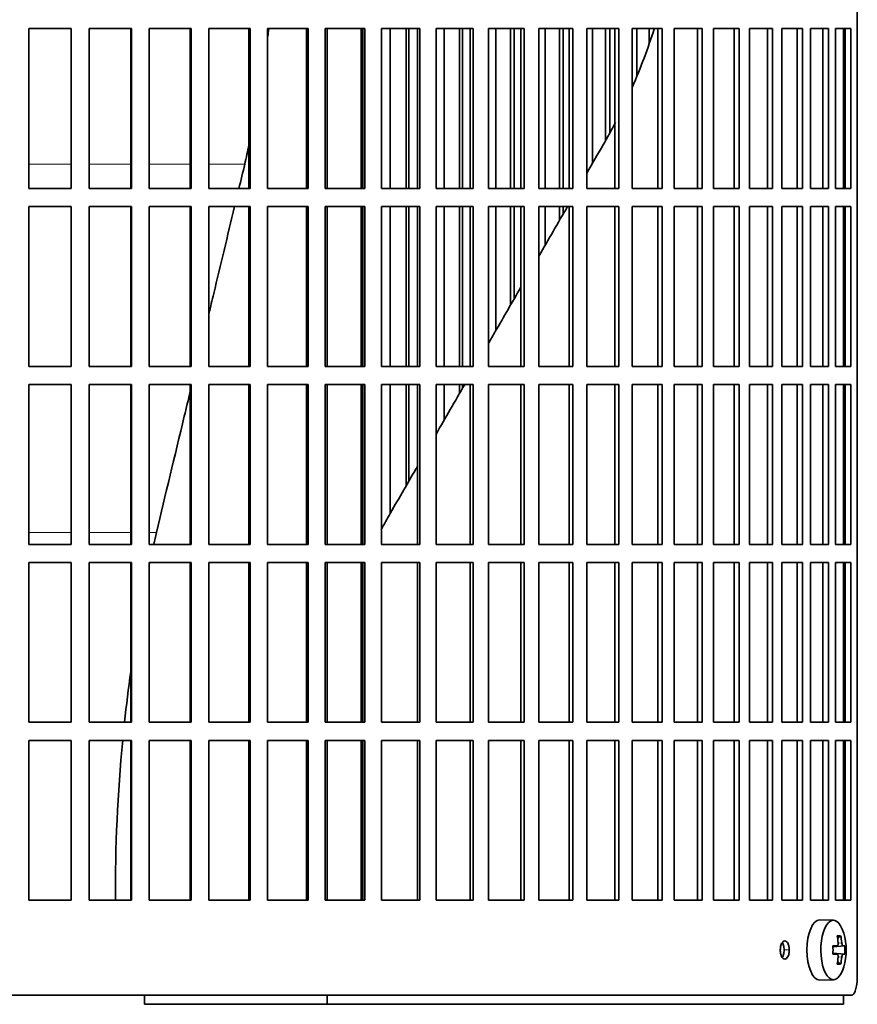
# Model space of a CAD drawing. Header units: millimetres. Extents: x 392 to 1266, y -2435 to 1911.
# Tile 16 of 24: x 1030 to 1169, y -472 to -309. Entities that reach past the tile are written whole.
import ezdxf

# ---------------------------------------------------------------- set-up
doc = ezdxf.new("R2010")
doc.units = ezdxf.units.MM
for name, color, linetype in [('M5X8_UNI7687', 7, 'Continuous'), ('VSI344-454_FILTR', 7, 'Continuous'), ('VSI344-454_SUPPO', 7, 'Continuous')]:
    doc.layers.add(name, color=color, linetype=linetype)

# ---------------------------------------------------------------- blocks, each defined once
blk = doc.blocks.new('SE3')
at = {"layer": 'M5X8_UNI7687', "color": 7, "linetype": 'Continuous', "lineweight": 35}
for p, q in [((1165.26, -457.89), (1163, -457.82)), ((1166.43, -460.49), (1165.92, -460.88)), ((1165.15, -462.18), (1165.82, -462.11)), ((1165.82, -463.53), (1165.15, -463.47)), ((1167.13, -462.13), (1165.16, -462.27)), ((1167.13, -463.52), (1165.16, -463.37)), ((1166.43, -465.16), (1165.92, -464.77)), ((1163, -467.82), (1165.26, -467.75))]:
    blk.add_line(p, q, dxfattribs=at)
at = {"layer": 'M5X8_UNI7687', "color": 4, "linetype": 'Continuous', "lineweight": 9}
for p, q in [((1166.02, -461.67), (1166.62, -461.62)), ((1165.15, -462.18), (1165.81, -462.11)), ((1165.81, -463.53), (1165.15, -463.47)), ((1166.83, -462.11), (1165.16, -462.27)), ((1165.16, -463.38), (1166.83, -463.53)), ((1166.62, -464.03), (1166.02, -463.98))]:
    blk.add_line(p, q, dxfattribs=at)
at = {"layer": 'M5X8_UNI7687', "color": 7, "linetype": 'Continuous', "lineweight": 35}
for centre, radius, start, end in [((1157.35, -462.82), 10, 343.7273, 16.2727), ((1157.73, -462.82), 9.42, 355.7871, 4.2129)]:
    blk.add_arc(centre, radius, start, end, dxfattribs=at)
for centre, major_axis, ratio, start_param, end_param in [((1162.97, -462.82), (0, -5), 0.422618, 3.141593, 6.283185), ((1165.23, -462.82), (0, -4.93), 0.422618, 2.175256, 6.283185), ((1159.35, -465.89), (7.75, 5.06), 0.247104, 0.286808, 0.4365), ((1157.43, -462.82), (0, 10), 0.866025, 4.833518, 4.948078), ((1157.3, -462.82), (0, 10), 0.939693, 4.833518, 4.948078), ((1157.36, -462.98), (9.97, 0.79), 0.036834, 0.556003, 0.670562), ((1160.65, -462.82), (0, -9.26), 0.488139, 1.49595, 1.645642), ((1157.36, -462.67), (9.97, -0.79), 0.036834, -0.670562, -0.556003), ((1157.36, -462.98), (9.97, 0.79), 0.036834, 0.199185, 0.313745), ((1157.36, -462.67), (9.97, -0.79), 0.036834, -0.313745, -0.199185), ((1157.43, -462.82), (0, -10), 0.866025, 1.335108, 1.449667), ((1159.35, -459.76), (7.75, -5.06), 0.247104, -0.4365, -0.286808), ((1157.3, -462.82), (0, -10), 0.939693, 1.335108, 1.449667), ((1165.23, -462.82), (0, -4.93), 0.422618, 0, 0.966337), ((1162.97, -462.82), (0, -5), 0.422618, 0, 0.012961)]:
    blk.add_ellipse(centre, major_axis=major_axis, ratio=ratio, start_param=start_param, end_param=end_param, dxfattribs=at)
for points in [[(1165.81, -462.11), (1165.82, -462.11), (1165.84, -462.11), (1165.86, -462.1), (1165.89, -462.09), (1165.91, -462.08), (1165.93, -462.06), (1165.95, -462.03), (1165.97, -462), (1165.98, -461.97), (1166, -461.93), (1166.01, -461.89), (1166.02, -461.85), (1166.02, -461.8), (1166.03, -461.76), (1166.03, -461.72), (1166.03, -461.67), (1166.03, -461.63), (1166.02, -461.62)], [(1166.62, -461.62), (1166.63, -461.63), (1166.63, -461.67), (1166.64, -461.72), (1166.65, -461.76), (1166.66, -461.8), (1166.67, -461.85), (1166.68, -461.89), (1166.69, -461.93), (1166.71, -461.97), (1166.72, -462), (1166.74, -462.03), (1166.76, -462.06), (1166.77, -462.08), (1166.79, -462.09), (1166.8, -462.1), (1166.82, -462.11), (1166.83, -462.11), (1166.83, -462.11)], [(1166.02, -464.03), (1166.03, -464.01), (1166.03, -463.98), (1166.03, -463.93), (1166.03, -463.89), (1166.02, -463.84), (1166.02, -463.8), (1166.01, -463.76), (1166, -463.72), (1165.98, -463.68), (1165.97, -463.65), (1165.95, -463.62), (1165.93, -463.59), (1165.91, -463.57), (1165.89, -463.56), (1165.86, -463.54), (1165.84, -463.54), (1165.82, -463.53), (1165.81, -463.53)], [(1166.83, -463.53), (1166.83, -463.53), (1166.82, -463.54), (1166.8, -463.54), (1166.79, -463.56), (1166.77, -463.57), (1166.76, -463.59), (1166.74, -463.62), (1166.72, -463.65), (1166.71, -463.68), (1166.69, -463.72), (1166.68, -463.76), (1166.67, -463.8), (1166.66, -463.84), (1166.65, -463.89), (1166.64, -463.93), (1166.63, -463.98), (1166.63, -464.01), (1166.62, -464.03)]]:
    blk.add_open_spline(points, degree=3, dxfattribs=at)
at = {"layer": 'VSI344-454_FILTR', "color": 7, "linetype": 'Continuous', "lineweight": 35}
for p, q in [((1169.2, -467.32), (1169.2, -196.32)), ((1031.9, -310.07), (1038.93, -310.07)), ((1031.9, -336.57), (1031.9, -310.07)), ((1038.92, -336.57), (1038.92, -310.07)), ((1038.93, -336.57), (1038.93, -310.07)), ((1041.91, -310.07), (1048.92, -310.07)), ((1041.91, -336.57), (1041.91, -310.07)), ((1048.83, -336.57), (1048.83, -310.07)), ((1048.92, -336.57), (1048.92, -310.07)), ((1051.88, -310.07), (1058.83, -310.07)), ((1051.88, -336.57), (1051.88, -310.07)), ((1058.67, -336.57), (1058.67, -310.07)), ((1058.83, -336.57), (1058.83, -310.07)), ((1061.76, -310.07), (1068.61, -310.07)), ((1061.76, -336.57), (1061.76, -310.07)), ((1068.39, -336.57), (1068.39, -310.07)), ((1068.61, -336.57), (1068.61, -310.07)), ((1071.49, -310.07), (1078.22, -310.07)), ((1071.49, -336.57), (1071.49, -310.07)), ((1077.93, -336.57), (1077.93, -310.07)), ((1078.22, -336.57), (1078.22, -310.07)), ((1081.04, -310.07), (1087.61, -310.07)), ((1081.04, -336.57), (1081.04, -310.07)), ((1087.25, -336.57), (1087.25, -310.07)), ((1087.61, -336.57), (1087.61, -310.07)), ((1090.35, -310.07), (1096.73, -310.07)), ((1090.35, -336.57), (1090.35, -310.07)), ((1091.81, -336.57), (1091.81, -310.07)), ((1094.45, -336.57), (1094.45, -310.07)), ((1094.91, -336.57), (1094.91, -310.07)), ((1096.31, -336.57), (1096.31, -310.07)), ((1096.73, -336.57), (1096.73, -310.07)), ((1099.39, -310.07), (1105.54, -310.07)), ((1099.39, -336.57), (1099.39, -310.07)), ((1100.72, -336.57), (1100.72, -310.07)), ((1103.27, -336.57), (1103.27, -310.07)), ((1103.79, -336.57), (1103.79, -310.07)), ((1105.05, -336.57), (1105.05, -310.07)), ((1105.54, -336.57), (1105.54, -310.07)), ((1108.1, -310.07), (1114, -310.07)), ((1108.1, -336.57), (1108.1, -310.07)), ((1109.3, -336.57), (1109.3, -310.07)), ((1111.74, -336.57), (1111.74, -310.07)), ((1112.32, -336.57), (1112.32, -310.07)), ((1113.45, -336.57), (1113.45, -310.07)), ((1114, -336.57), (1114, -310.07)), ((1116.44, -310.07), (1122.06, -310.07)), ((1116.44, -336.57), (1116.44, -310.07)), ((1117.5, -336.57), (1117.5, -310.07)), ((1119.83, -336.57), (1119.83, -310.07)), ((1120.46, -336.57), (1120.46, -310.07)), ((1121.46, -336.57), (1121.46, -310.07)), ((1122.06, -336.57), (1122.06, -310.07)), ((1124.38, -310.07), (1129.68, -310.07)), ((1124.38, -336.57), (1124.38, -310.07)), ((1125.3, -332.42), (1125.3, -310.07)), ((1127.5, -328.53), (1127.5, -310.07)), ((1128.18, -327.22), (1128.18, -310.07)), ((1129.03, -336.57), (1129.03, -310.07)), ((1129.68, -336.57), (1129.68, -310.07)), ((1131.87, -310.07), (1136.84, -310.07)), ((1131.87, -336.57), (1131.87, -310.07)), ((1132.64, -317.81), (1132.64, -310.07)), ((1134.7, -312.51), (1134.7, -310.07)), ((1136.13, -336.57), (1136.13, -310.07)), ((1136.84, -336.57), (1136.84, -310.07)), ((1138.87, -310.07), (1143.49, -310.07)), ((1138.87, -336.57), (1138.87, -310.07)), ((1142.73, -336.57), (1142.73, -310.07)), ((1143.49, -336.57), (1143.49, -310.07)), ((1145.37, -310.07), (1149.6, -310.07)), ((1145.37, -336.57), (1145.37, -310.07)), ((1148.8, -336.57), (1148.8, -310.07)), ((1149.6, -336.57), (1149.6, -310.07)), ((1151.31, -310.07), (1155.14, -310.07)), ((1151.31, -336.57), (1151.31, -310.07)), ((1154.3, -336.57), (1154.3, -310.07)), ((1155.14, -336.57), (1155.14, -310.07)), ((1156.68, -310.07), (1160.09, -310.07)), ((1156.68, -336.57), (1156.68, -310.07)), ((1159.21, -336.57), (1159.21, -310.07)), ((1160.09, -336.57), (1160.09, -310.07)), ((1161.44, -310.07), (1164.42, -310.07)), ((1161.44, -336.57), (1161.44, -310.07)), ((1163.51, -336.57), (1163.51, -310.07)), ((1164.42, -336.57), (1164.42, -310.07)), ((1165.58, -310.07), (1168.1, -310.07)), ((1165.58, -336.57), (1165.58, -310.07)), ((1167.17, -336.57), (1167.17, -310.07)), ((1168.1, -336.57), (1168.1, -310.07)), ((1031.9, -336.57), (1038.93, -336.57)), ((1041.91, -336.57), (1048.92, -336.57)), ((1051.88, -336.57), (1058.83, -336.57)), ((1061.76, -336.57), (1068.61, -336.57)), ((1071.49, -336.57), (1078.22, -336.57)), ((1081.04, -336.57), (1087.61, -336.57)), ((1090.35, -336.57), (1096.73, -336.57)), ((1099.39, -336.57), (1105.54, -336.57)), ((1108.1, -336.57), (1114, -336.57)), ((1116.44, -336.57), (1122.06, -336.57)), ((1124.38, -336.57), (1129.68, -336.57)), ((1131.87, -336.57), (1136.84, -336.57)), ((1138.87, -336.57), (1143.49, -336.57)), ((1145.37, -336.57), (1149.6, -336.57)), ((1151.31, -336.57), (1155.14, -336.57)), ((1156.68, -336.57), (1160.09, -336.57)), ((1161.44, -336.57), (1164.42, -336.57)), ((1165.58, -336.57), (1168.1, -336.57)), ((1031.9, -339.57), (1038.93, -339.57)), ((1031.9, -366.07), (1031.9, -339.57)), ((1038.92, -366.07), (1038.92, -339.57)), ((1038.93, -366.07), (1038.93, -339.57)), ((1041.91, -339.57), (1048.92, -339.57)), ((1041.91, -366.07), (1041.91, -339.57)), ((1048.83, -366.07), (1048.83, -339.57)), ((1048.92, -366.07), (1048.92, -339.57)), ((1051.88, -339.57), (1058.83, -339.57)), ((1051.88, -366.07), (1051.88, -339.57)), ((1058.67, -366.07), (1058.67, -339.57)), ((1058.83, -366.07), (1058.83, -339.57)), ((1061.76, -339.57), (1068.61, -339.57)), ((1061.76, -366.07), (1061.76, -339.57)), ((1068.39, -366.07), (1068.39, -339.57)), ((1068.61, -366.07), (1068.61, -339.57)), ((1071.49, -339.57), (1078.22, -339.57)), ((1071.49, -366.07), (1071.49, -339.57)), ((1077.93, -366.07), (1077.93, -339.57)), ((1078.22, -366.07), (1078.22, -339.57)), ((1081.04, -339.57), (1087.61, -339.57)), ((1081.04, -366.07), (1081.04, -339.57)), ((1087.25, -366.07), (1087.25, -339.57)), ((1087.61, -366.07), (1087.61, -339.57)), ((1090.35, -339.57), (1096.73, -339.57)), ((1090.35, -366.07), (1090.35, -339.57)), ((1091.81, -366.07), (1091.81, -339.57)), ((1094.45, -366.07), (1094.45, -339.57)), ((1094.91, -366.07), (1094.91, -339.57)), ((1096.31, -366.07), (1096.31, -339.57)), ((1096.73, -366.07), (1096.73, -339.57)), ((1099.39, -339.57), (1105.54, -339.57)), ((1099.39, -366.07), (1099.39, -339.57)), ((1100.72, -366.07), (1100.72, -339.57)), ((1103.27, -366.07), (1103.27, -339.57)), ((1103.79, -366.07), (1103.79, -339.57)), ((1105.05, -366.07), (1105.05, -339.57)), ((1105.54, -366.07), (1105.54, -339.57)), ((1108.1, -339.57), (1114, -339.57)), ((1108.1, -366.07), (1108.1, -339.57)), ((1109.3, -360.13), (1109.3, -339.57)), ((1111.74, -355.9), (1111.74, -339.57)), ((1112.32, -354.91), (1112.32, -339.57)), ((1113.45, -366.07), (1113.45, -339.57)), ((1114, -366.07), (1114, -339.57)), ((1116.44, -339.57), (1122.06, -339.57)), ((1116.44, -366.07), (1116.44, -339.57)), ((1117.5, -345.92), (1117.5, -339.57)), ((1119.83, -341.89), (1119.83, -339.57)), ((1120.46, -340.8), (1120.46, -339.57)), ((1121.46, -366.07), (1121.46, -339.57)), ((1122.06, -366.07), (1122.06, -339.57)), ((1124.38, -339.57), (1129.68, -339.57)), ((1124.38, -366.07), (1124.38, -339.57)), ((1129.03, -366.07), (1129.03, -339.57)), ((1129.68, -366.07), (1129.68, -339.57)), ((1131.87, -339.57), (1136.84, -339.57)), ((1131.87, -366.07), (1131.87, -339.57)), ((1136.13, -366.07), (1136.13, -339.57)), ((1136.84, -366.07), (1136.84, -339.57)), ((1138.87, -339.57), (1143.49, -339.57)), ((1138.87, -366.07), (1138.87, -339.57)), ((1142.73, -366.07), (1142.73, -339.57)), ((1143.49, -366.07), (1143.49, -339.57)), ((1145.37, -339.57), (1149.6, -339.57)), ((1145.37, -366.07), (1145.37, -339.57)), ((1148.8, -366.07), (1148.8, -339.57)), ((1149.6, -366.07), (1149.6, -339.57)), ((1151.31, -339.57), (1155.14, -339.57)), ((1151.31, -366.07), (1151.31, -339.57)), ((1154.3, -366.07), (1154.3, -339.57)), ((1155.14, -366.07), (1155.14, -339.57)), ((1156.68, -339.57), (1160.09, -339.57)), ((1156.68, -366.07), (1156.68, -339.57)), ((1159.21, -366.07), (1159.21, -339.57)), ((1160.09, -366.07), (1160.09, -339.57)), ((1161.44, -339.57), (1164.42, -339.57)), ((1161.44, -366.07), (1161.44, -339.57)), ((1163.51, -366.07), (1163.51, -339.57)), ((1164.42, -366.07), (1164.42, -339.57)), ((1165.58, -339.57), (1168.1, -339.57)), ((1165.58, -366.07), (1165.58, -339.57)), ((1167.17, -366.07), (1167.17, -339.57)), ((1168.1, -366.07), (1168.1, -339.57)), ((1031.9, -366.07), (1038.93, -366.07)), ((1041.91, -366.07), (1048.92, -366.07)), ((1051.88, -366.07), (1058.83, -366.07)), ((1061.76, -366.07), (1068.61, -366.07)), ((1071.49, -366.07), (1078.22, -366.07)), ((1081.04, -366.07), (1087.61, -366.07)), ((1090.35, -366.07), (1096.73, -366.07)), ((1099.39, -366.07), (1105.54, -366.07)), ((1108.1, -366.07), (1114, -366.07)), ((1116.44, -366.07), (1122.06, -366.07)), ((1124.38, -366.07), (1129.68, -366.07)), ((1131.87, -366.07), (1136.84, -366.07)), ((1138.87, -366.07), (1143.49, -366.07)), ((1145.37, -366.07), (1149.6, -366.07)), ((1151.31, -366.07), (1155.14, -366.07)), ((1156.68, -366.07), (1160.09, -366.07)), ((1161.44, -366.07), (1164.42, -366.07)), ((1165.58, -366.07), (1168.1, -366.07)), ((1031.9, -369.07), (1038.93, -369.07)), ((1031.9, -395.57), (1031.9, -369.07)), ((1038.92, -395.57), (1038.92, -369.07)), ((1038.93, -395.57), (1038.93, -369.07)), ((1041.91, -369.07), (1048.92, -369.07)), ((1041.91, -395.57), (1041.91, -369.07)), ((1048.83, -395.57), (1048.83, -369.07)), ((1048.92, -395.57), (1048.92, -369.07)), ((1051.88, -369.07), (1058.83, -369.07)), ((1051.88, -395.57), (1051.88, -369.07)), ((1058.67, -395.57), (1058.67, -369.07)), ((1058.83, -395.57), (1058.83, -369.07)), ((1061.76, -369.07), (1068.61, -369.07)), ((1061.76, -395.57), (1061.76, -369.07)), ((1068.39, -395.57), (1068.39, -369.07)), ((1068.61, -395.57), (1068.61, -369.07)), ((1071.49, -369.07), (1078.22, -369.07)), ((1071.49, -395.57), (1071.49, -369.07)), ((1077.93, -395.57), (1077.93, -369.07)), ((1078.22, -395.57), (1078.22, -369.07)), ((1081.04, -369.07), (1087.61, -369.07)), ((1081.04, -395.57), (1081.04, -369.07)), ((1087.25, -395.57), (1087.25, -369.07)), ((1087.61, -395.57), (1087.61, -369.07)), ((1090.35, -369.07), (1096.73, -369.07)), ((1090.35, -395.57), (1090.35, -369.07)), ((1091.81, -390.42), (1091.81, -369.07)), ((1094.45, -385.85), (1094.45, -369.07)), ((1094.91, -385.06), (1094.91, -369.07)), ((1096.31, -395.57), (1096.31, -369.07)), ((1096.73, -395.57), (1096.73, -369.07)), ((1099.39, -369.07), (1105.54, -369.07)), ((1099.39, -395.57), (1099.39, -369.07)), ((1100.72, -374.99), (1100.72, -369.07)), ((1103.27, -370.58), (1103.27, -369.07)), ((1103.79, -369.68), (1103.79, -369.07)), ((1105.05, -395.57), (1105.05, -369.07)), ((1105.54, -395.57), (1105.54, -369.07)), ((1108.1, -369.07), (1114, -369.07)), ((1108.1, -395.57), (1108.1, -369.07)), ((1113.45, -395.57), (1113.45, -369.07)), ((1114, -395.57), (1114, -369.07)), ((1116.44, -369.07), (1122.06, -369.07)), ((1116.44, -395.57), (1116.44, -369.07)), ((1121.46, -395.57), (1121.46, -369.07)), ((1122.06, -395.57), (1122.06, -369.07)), ((1124.38, -369.07), (1129.68, -369.07)), ((1124.38, -395.57), (1124.38, -369.07)), ((1129.03, -395.57), (1129.03, -369.07)), ((1129.68, -395.57), (1129.68, -369.07)), ((1131.87, -369.07), (1136.84, -369.07)), ((1131.87, -395.57), (1131.87, -369.07)), ((1136.13, -395.57), (1136.13, -369.07)), ((1136.84, -395.57), (1136.84, -369.07)), ((1138.87, -369.07), (1143.49, -369.07)), ((1138.87, -395.57), (1138.87, -369.07)), ((1142.73, -395.57), (1142.73, -369.07)), ((1143.49, -395.57), (1143.49, -369.07)), ((1145.37, -369.07), (1149.6, -369.07)), ((1145.37, -395.57), (1145.37, -369.07)), ((1148.8, -395.57), (1148.8, -369.07)), ((1149.6, -395.57), (1149.6, -369.07)), ((1151.31, -369.07), (1155.14, -369.07)), ((1151.31, -395.57), (1151.31, -369.07)), ((1154.3, -395.57), (1154.3, -369.07)), ((1155.14, -395.57), (1155.14, -369.07)), ((1156.68, -369.07), (1160.09, -369.07)), ((1156.68, -395.57), (1156.68, -369.07)), ((1159.21, -395.57), (1159.21, -369.07)), ((1160.09, -395.57), (1160.09, -369.07)), ((1161.44, -369.07), (1164.42, -369.07)), ((1161.44, -395.57), (1161.44, -369.07)), ((1163.51, -395.57), (1163.51, -369.07)), ((1164.42, -395.57), (1164.42, -369.07)), ((1165.58, -369.07), (1168.1, -369.07)), ((1165.58, -395.57), (1165.58, -369.07)), ((1167.17, -395.57), (1167.17, -369.07)), ((1168.1, -395.57), (1168.1, -369.07)), ((1031.9, -395.57), (1038.93, -395.57)), ((1041.91, -395.57), (1048.92, -395.57)), ((1051.88, -395.57), (1058.83, -395.57)), ((1061.76, -395.57), (1068.61, -395.57)), ((1071.49, -395.57), (1078.22, -395.57)), ((1081.04, -395.57), (1087.61, -395.57)), ((1090.35, -395.57), (1096.73, -395.57)), ((1099.39, -395.57), (1105.54, -395.57)), ((1108.1, -395.57), (1114, -395.57)), ((1116.44, -395.57), (1122.06, -395.57)), ((1124.38, -395.57), (1129.68, -395.57)), ((1131.87, -395.57), (1136.84, -395.57)), ((1138.87, -395.57), (1143.49, -395.57)), ((1145.37, -395.57), (1149.6, -395.57)), ((1151.31, -395.57), (1155.14, -395.57)), ((1156.68, -395.57), (1160.09, -395.57)), ((1161.44, -395.57), (1164.42, -395.57)), ((1165.58, -395.57), (1168.1, -395.57)), ((1031.9, -398.57), (1038.93, -398.57)), ((1031.9, -425.07), (1031.9, -398.57)), ((1038.92, -425.07), (1038.92, -398.57)), ((1038.93, -425.07), (1038.93, -398.57)), ((1041.91, -398.57), (1048.92, -398.57)), ((1041.91, -425.07), (1041.91, -398.57)), ((1048.83, -425.07), (1048.83, -398.57)), ((1048.92, -425.07), (1048.92, -398.57)), ((1051.88, -398.57), (1058.83, -398.57)), ((1051.88, -425.07), (1051.88, -398.57)), ((1058.67, -425.07), (1058.67, -398.57)), ((1058.83, -425.07), (1058.83, -398.57)), ((1061.76, -398.57), (1068.61, -398.57)), ((1061.76, -425.07), (1061.76, -398.57)), ((1068.39, -425.07), (1068.39, -398.57)), ((1068.61, -425.07), (1068.61, -398.57)), ((1071.49, -398.57), (1078.22, -398.57)), ((1071.49, -425.07), (1071.49, -398.57)), ((1077.93, -425.07), (1077.93, -398.57)), ((1078.22, -425.07), (1078.22, -398.57)), ((1081.04, -398.57), (1087.61, -398.57)), ((1081.04, -425.07), (1081.04, -398.57)), ((1087.25, -425.07), (1087.25, -398.57)), ((1087.61, -425.07), (1087.61, -398.57)), ((1090.35, -398.57), (1096.73, -398.57)), ((1090.35, -425.07), (1090.35, -398.57)), ((1096.31, -425.07), (1096.31, -398.57)), ((1096.73, -425.07), (1096.73, -398.57)), ((1099.39, -398.57), (1105.54, -398.57)), ((1099.39, -425.07), (1099.39, -398.57)), ((1105.05, -425.07), (1105.05, -398.57)), ((1105.54, -425.07), (1105.54, -398.57)), ((1108.1, -398.57), (1114, -398.57)), ((1108.1, -425.07), (1108.1, -398.57)), ((1113.45, -425.07), (1113.45, -398.57)), ((1114, -425.07), (1114, -398.57)), ((1116.44, -398.57), (1122.06, -398.57)), ((1116.44, -425.07), (1116.44, -398.57)), ((1121.46, -425.07), (1121.46, -398.57)), ((1122.06, -425.07), (1122.06, -398.57)), ((1124.38, -398.57), (1129.68, -398.57)), ((1124.38, -425.07), (1124.38, -398.57)), ((1129.03, -425.07), (1129.03, -398.57)), ((1129.68, -425.07), (1129.68, -398.57)), ((1131.87, -398.57), (1136.84, -398.57)), ((1131.87, -425.07), (1131.87, -398.57)), ((1136.13, -425.07), (1136.13, -398.57)), ((1136.84, -425.07), (1136.84, -398.57)), ((1138.87, -398.57), (1143.49, -398.57)), ((1138.87, -425.07), (1138.87, -398.57)), ((1142.73, -425.07), (1142.73, -398.57)), ((1143.49, -425.07), (1143.49, -398.57)), ((1145.37, -398.57), (1149.6, -398.57)), ((1145.37, -425.07), (1145.37, -398.57)), ((1148.8, -425.07), (1148.8, -398.57)), ((1149.6, -425.07), (1149.6, -398.57)), ((1151.31, -398.57), (1155.14, -398.57)), ((1151.31, -425.07), (1151.31, -398.57)), ((1154.3, -425.07), (1154.3, -398.57)), ((1155.14, -425.07), (1155.14, -398.57)), ((1156.68, -398.57), (1160.09, -398.57)), ((1156.68, -425.07), (1156.68, -398.57)), ((1159.21, -425.07), (1159.21, -398.57)), ((1160.09, -425.07), (1160.09, -398.57)), ((1161.44, -398.57), (1164.42, -398.57)), ((1161.44, -425.07), (1161.44, -398.57)), ((1163.51, -425.07), (1163.51, -398.57)), ((1164.42, -425.07), (1164.42, -398.57)), ((1165.58, -398.57), (1168.1, -398.57)), ((1165.58, -425.07), (1165.58, -398.57)), ((1167.17, -425.07), (1167.17, -398.57)), ((1168.1, -425.07), (1168.1, -398.57)), ((1031.9, -425.07), (1038.93, -425.07)), ((1041.91, -425.07), (1048.92, -425.07)), ((1051.88, -425.07), (1058.83, -425.07)), ((1061.76, -425.07), (1068.61, -425.07)), ((1071.49, -425.07), (1078.22, -425.07)), ((1081.04, -425.07), (1087.61, -425.07)), ((1090.35, -425.07), (1096.73, -425.07)), ((1099.39, -425.07), (1105.54, -425.07)), ((1108.1, -425.07), (1114, -425.07)), ((1116.44, -425.07), (1122.06, -425.07)), ((1124.38, -425.07), (1129.68, -425.07)), ((1131.87, -425.07), (1136.84, -425.07)), ((1138.87, -425.07), (1143.49, -425.07)), ((1145.37, -425.07), (1149.6, -425.07)), ((1151.31, -425.07), (1155.14, -425.07)), ((1156.68, -425.07), (1160.09, -425.07)), ((1161.44, -425.07), (1164.42, -425.07)), ((1165.58, -425.07), (1168.1, -425.07)), ((1031.9, -428.07), (1038.93, -428.07)), ((1031.9, -454.57), (1031.9, -428.07)), ((1038.92, -454.57), (1038.92, -428.07)), ((1038.93, -454.57), (1038.93, -428.07)), ((1041.91, -428.07), (1048.92, -428.07)), ((1041.91, -454.57), (1041.91, -428.07)), ((1048.83, -454.57), (1048.83, -428.07)), ((1048.92, -454.57), (1048.92, -428.07)), ((1051.88, -428.07), (1058.83, -428.07)), ((1051.88, -454.57), (1051.88, -428.07)), ((1058.67, -454.57), (1058.67, -428.07)), ((1058.83, -454.57), (1058.83, -428.07)), ((1061.76, -428.07), (1068.61, -428.07)), ((1061.76, -454.57), (1061.76, -428.07)), ((1068.39, -454.57), (1068.39, -428.07)), ((1068.61, -454.57), (1068.61, -428.07)), ((1071.49, -428.07), (1078.22, -428.07)), ((1071.49, -454.57), (1071.49, -428.07)), ((1077.93, -454.57), (1077.93, -428.07)), ((1078.22, -454.57), (1078.22, -428.07)), ((1081.04, -428.07), (1087.61, -428.07)), ((1081.04, -454.57), (1081.04, -428.07)), ((1087.25, -454.57), (1087.25, -428.07)), ((1087.61, -454.57), (1087.61, -428.07)), ((1090.35, -428.07), (1096.73, -428.07)), ((1090.35, -454.57), (1090.35, -428.07)), ((1096.31, -454.57), (1096.31, -428.07)), ((1096.73, -454.57), (1096.73, -428.07)), ((1099.39, -428.07), (1105.54, -428.07)), ((1099.39, -454.57), (1099.39, -428.07)), ((1105.05, -454.57), (1105.05, -428.07)), ((1105.54, -454.57), (1105.54, -428.07)), ((1108.1, -428.07), (1114, -428.07)), ((1108.1, -454.57), (1108.1, -428.07)), ((1113.45, -454.57), (1113.45, -428.07)), ((1114, -454.57), (1114, -428.07)), ((1116.44, -428.07), (1122.06, -428.07)), ((1116.44, -454.57), (1116.44, -428.07)), ((1121.46, -454.57), (1121.46, -428.07)), ((1122.06, -454.57), (1122.06, -428.07)), ((1124.38, -428.07), (1129.68, -428.07)), ((1124.38, -454.57), (1124.38, -428.07)), ((1129.03, -454.57), (1129.03, -428.07)), ((1129.68, -454.57), (1129.68, -428.07)), ((1131.87, -428.07), (1136.84, -428.07)), ((1131.87, -454.57), (1131.87, -428.07)), ((1136.13, -454.57), (1136.13, -428.07)), ((1136.84, -454.57), (1136.84, -428.07)), ((1138.87, -428.07), (1143.49, -428.07)), ((1138.87, -454.57), (1138.87, -428.07)), ((1142.73, -454.57), (1142.73, -428.07)), ((1143.49, -454.57), (1143.49, -428.07)), ((1145.37, -428.07), (1149.6, -428.07)), ((1145.37, -454.57), (1145.37, -428.07)), ((1148.8, -454.57), (1148.8, -428.07)), ((1149.6, -454.57), (1149.6, -428.07)), ((1151.31, -428.07), (1155.14, -428.07)), ((1151.31, -454.57), (1151.31, -428.07)), ((1154.3, -454.57), (1154.3, -428.07)), ((1155.14, -454.57), (1155.14, -428.07)), ((1156.68, -428.07), (1160.09, -428.07)), ((1156.68, -454.57), (1156.68, -428.07)), ((1159.21, -454.57), (1159.21, -428.07)), ((1160.09, -454.57), (1160.09, -428.07)), ((1161.44, -428.07), (1164.42, -428.07)), ((1161.44, -454.57), (1161.44, -428.07)), ((1163.51, -454.57), (1163.51, -428.07)), ((1164.42, -454.57), (1164.42, -428.07)), ((1165.58, -428.07), (1168.1, -428.07)), ((1165.58, -454.57), (1165.58, -428.07)), ((1167.17, -454.57), (1167.17, -428.07)), ((1168.1, -454.57), (1168.1, -428.07)), ((1031.9, -454.57), (1038.93, -454.57)), ((1041.91, -454.57), (1048.92, -454.57)), ((1051.88, -454.57), (1058.83, -454.57)), ((1061.76, -454.57), (1068.61, -454.57)), ((1071.49, -454.57), (1078.22, -454.57)), ((1081.04, -454.57), (1087.61, -454.57)), ((1090.35, -454.57), (1096.73, -454.57)), ((1099.39, -454.57), (1105.54, -454.57)), ((1108.1, -454.57), (1114, -454.57)), ((1116.44, -454.57), (1122.06, -454.57)), ((1124.38, -454.57), (1129.68, -454.57)), ((1131.87, -454.57), (1136.84, -454.57)), ((1138.87, -454.57), (1143.49, -454.57)), ((1145.37, -454.57), (1149.6, -454.57)), ((1151.31, -454.57), (1155.14, -454.57)), ((1156.68, -454.57), (1160.09, -454.57)), ((1161.44, -454.57), (1164.42, -454.57)), ((1165.58, -454.57), (1168.1, -454.57)), ((889.41, -470.32), (1168.23, -470.32))]:
    blk.add_line(p, q, dxfattribs=at)
at = {"layer": 'VSI344-454_FILTR', "color": 4, "linetype": 'Continuous', "lineweight": 9}
blk.add_line((1157.93, -462.82), (1157.07, -462.82), dxfattribs=at)
at = {"layer": 'VSI344-454_FILTR', "color": 7, "linetype": 'Continuous', "lineweight": 35}
for points, knots in [([(1156.43, -462.82), (1156.44, -462.69), (1156.45, -462.43), (1156.53, -462.06), (1156.67, -461.69), (1156.9, -461.4), (1157.19, -461.29), (1157.49, -461.4), (1157.73, -461.74), (1157.9, -462.24), (1157.92, -462.63), (1157.93, -462.82)], [0, 0, 0, 0, 0.084454, 0.168831, 0.25477, 0.378375, 0.501304, 0.626685, 0.750981, 0.875806, 1, 1, 1, 1]), ([(1157.07, -462.82), (1157.06, -462.69), (1157.05, -462.43), (1156.98, -462.07), (1156.87, -461.8), (1156.79, -461.66), (1156.76, -461.61)], [0, 0, 0, 0, 0.0839215, 0.1651632, 0.2496847, 0.3008002, 0.3008002, 0.3008002, 0.3008002]), ([(1157.93, -462.82), (1157.93, -462.96), (1157.92, -463.22), (1157.84, -463.59), (1157.7, -463.96), (1157.48, -464.25), (1157.18, -464.36), (1156.89, -464.24), (1156.64, -463.91), (1156.46, -463.41), (1156.44, -463.02), (1156.43, -462.82)], [0, 0, 0, 0, 0.084454, 0.168831, 0.25477, 0.378375, 0.501304, 0.626685, 0.750981, 0.875806, 1, 1, 1, 1]), ([(1156.76, -464.04), (1156.79, -464), (1156.87, -463.86), (1156.97, -463.59), (1157.05, -463.22), (1157.06, -462.96), (1157.07, -462.82)], [0.6999614, 0.6999614, 0.6999614, 0.6999614, 0.7454545, 0.8313176, 0.915596, 1, 1, 1, 1]), ([(1168.23, -470.32), (1168.25, -470.32), (1168.28, -470.32), (1168.34, -470.31), (1168.39, -470.28), (1168.45, -470.25), (1168.5, -470.21), (1168.55, -470.16), (1168.65, -470.05), (1168.78, -469.84), (1168.92, -469.46), (1169.04, -469), (1169.11, -468.57), (1169.16, -468.2), (1169.18, -467.91), (1169.19, -467.62), (1169.19, -467.42), (1169.2, -467.32)], [0, 0, 0, 0, 0.036074, 0.071835, 0.107394, 0.142867, 0.178369, 0.214015, 0.24992, 0.375515, 0.499618, 0.623903, 0.749864, 0.812552, 0.874725, 0.937001, 1, 1, 1, 1])]:
    blk.add_open_spline(points, degree=3, knots=knots, dxfattribs=at)
at = {"layer": 'VSI344-454_SUPPO', "color": 7, "linetype": 'Continuous', "lineweight": 35}
for p, q in [((1081.38, -336.57), (1081.38, -310.07)), ((1086.98, -336.57), (1086.98, -310.07)), ((1166.92, -336.57), (1166.92, -310.07)), ((1081.38, -366.07), (1081.38, -339.57)), ((1086.98, -366.07), (1086.98, -339.57)), ((1166.92, -366.07), (1166.92, -339.57)), ((1081.38, -395.57), (1081.38, -369.07)), ((1086.98, -395.57), (1086.98, -369.07)), ((1166.92, -395.57), (1166.92, -369.07)), ((1081.38, -425.07), (1081.38, -398.57)), ((1086.98, -425.07), (1086.98, -398.57)), ((1166.92, -425.07), (1166.92, -398.57)), ((1081.38, -454.57), (1081.38, -428.07)), ((1086.98, -454.57), (1086.98, -428.07)), ((1166.92, -454.57), (1166.92, -428.07)), ((1051.08, -470.32), (1051.08, -471.82)), ((1081.38, -471.82), (1081.38, -470.32)), ((1166.92, -471.82), (1166.92, -470.32)), ((1081.38, -471.82), (1051.08, -471.82)), ((1081.38, -471.82), (1166.92, -471.82))]:
    blk.add_line(p, q, dxfattribs=at)
at = {"layer": 'VSI344-454_SUPPO', "color": 4, "linetype": 'Continuous', "lineweight": 9}
for p, q in [((1031.9, -332.52), (1038.92, -332.52)), ((1041.91, -332.52), (1048.83, -332.52)), ((1051.88, -332.52), (1058.67, -332.52)), ((1061.76, -332.52), (1067.71, -332.52)), ((1038.92, -393.62), (1031.9, -393.62)), ((1048.83, -393.62), (1041.91, -393.62)), ((1053.05, -393.62), (1051.88, -393.62))]:
    blk.add_line(p, q, dxfattribs=at)
at = {"layer": 'VSI344-454_SUPPO', "color": 7, "linetype": 'Continuous', "lineweight": 35}
for centre, radius, start, end in [((842.07, -280.9), 231.46, 352.4317, 352.7524), ((1040.5, -279.75), 99.78, 336.3801, 342.2865), ((1040.5, -279.75), 99.78, 330.1968, 332.6243), ((842.07, -280.9), 231.46, 347.1147, 347.9051), ((1204.17, -454.8), 129.49, 150.1961, 151.5865), ((1314.04, -453.54), 267.78, 167.0688, 167.4898), ((1314.04, -453.54), 267.78, 168.1432, 168.245), ((1204.17, -454.8), 129.49, 154.5698, 154.8253), ((1314.04, -453.54), 267.78, 172.0837, 173.8934), ((1314.04, -453.54), 267.78, 174.5363, 180.2215)]:
    blk.add_arc(centre, radius, start, end, dxfattribs=at)
for points in [[(1124.38, -334.02), (1125.27, -332.46), (1126.18, -330.9), (1127.08, -329.34)], [(1066.73, -336.57), (1067.06, -335.23), (1067.38, -333.88), (1067.71, -332.52)], [(1116.44, -347.77), (1118.01, -345.04), (1119.59, -342.31), (1121.17, -339.57)], [(1099.39, -377.3), (1100.96, -374.57), (1102.55, -371.83), (1104.14, -369.07)], [(1091.8, -390.44), (1093.3, -387.85), (1094.8, -385.25), (1096.31, -382.64)]]:
    blk.add_open_spline(points, degree=3, dxfattribs=at)
for points, knots in [([(1061.76, -357.34), (1062.02, -356.22), (1063.42, -350.4), (1064.84, -344.46), (1066.01, -339.57)], [0.6128166, 0.6128166, 0.6128166, 0.6128166, 0.6666667, 0.8922249, 0.8922249, 0.8922249, 0.8922249]), ([(1108.1, -362.22), (1108.47, -361.57), (1110.25, -358.49), (1112.03, -355.4), (1113.45, -352.94)], [0.4683212, 0.4683212, 0.4683212, 0.4683212, 0.5, 0.6197977, 0.6197977, 0.6197977, 0.6197977]), ([(1053.05, -393.62), (1054.55, -387.37), (1056.42, -379.61), (1058.34, -371.59), (1058.67, -370.2)], [0, 0, 0, 0, 0.3333333, 0.402566, 0.402566, 0.402566, 0.402566])]:
    blk.add_open_spline(points, degree=3, knots=knots, dxfattribs=at)

msp = doc.modelspace()

# ---------------------------------------------------------------- block references
msp.add_blockref('SE3', (0, 0))

doc.saveas('drawing.dxf')
